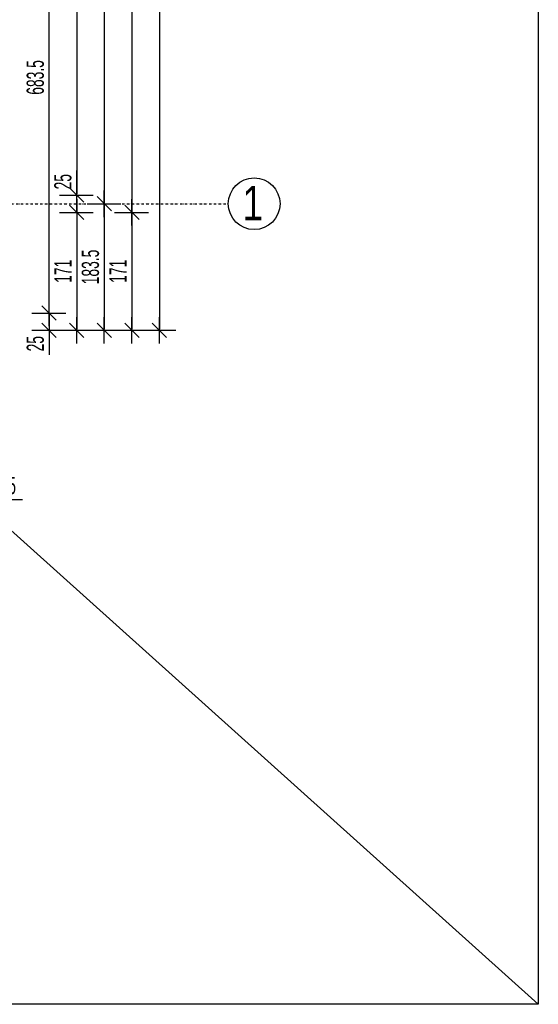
# Model space of a CAD drawing. Header units: millimetres. Extents: x 4959 to 18685, y -2779 to 1721.
# Tile 35 of 41: x 17932 to 18685, y -2278 to -850. Entities that reach past the tile are written whole.
import ezdxf

# ---------------------------------------------------------------- set-up
doc = ezdxf.new("R2010")
doc.units = ezdxf.units.MM
doc.header["$LTSCALE"] = 10
doc.linetypes.add('MO', pattern=[0.7, 0.35, -0.17, 0.01, -0.17])
for name, color, linetype in [('BA_wym', 1, 'Continuous'), ('BD_osm', 1, 'MO'), ('BD_txs', 2, 'Continuous'), ('BD_wic', 1, 'Continuous')]:
    doc.layers.add(name, color=color, linetype=linetype)
doc.styles.add('BIKTS', font='bikromsw.shx', dxfattribs={"width": 0.8})
doc.styles.add('BIKWYM', font='bikromsw.shx', dxfattribs={"width": 0.6})
doc.dimstyles.new('BA_KR_100_cm', dxfattribs={"dimtxt": 25, "dimasz": 1.666667, "dimexe": 24, "dimexo": 0, "dimgap": 0, "dimtad": 0, "dimdec": 1, "dimrnd": 0.5, "dimzin": 9, "dimdsep": 46, "dimtxsty": 'BIKWYM', "dimblk": 'WYM-KR', "dimcen": 0, "dimdle": 20, "dimclrd": 256, "dimclre": 256, "dimclrt": 2, "dimadec": 0, "dimazin": 0, "dimtfac": 0.033333, "dimtdec": 1, "dimtmove": 0, "dimatfit": 3, "dimldrblk": 'WYM-KR', "dimfxl": 25, "dimfxlon": 1, "dimtvp": 0.8, "dimtolj": 1, "dimarcsym": 0})

# ---------------------------------------------------------------- blocks, each defined once
blk = doc.blocks.new('WYM-KR')
at = {"linetype": 'ByBlock'}
blk.add_line((11.52, 0), (-11.52, 0), dxfattribs=at)
at = {"color": 7, "linetype": 'ByBlock'}
blk.add_line((6.24, 6.24), (-6.24, -6.24), dxfattribs=at)
blk = doc.blocks.new('*D348')
at = {"layer": 'BA_wym', "lineweight": -2}
for p, q in [((17862.5, -1505.8), (17862.5, -1569.8)), ((17875, -1505.8), (17875, -1569.8)), ((17860.8, -1545.8), (17859.1, -1545.8)), ((17862.5, -1545.8), (17875, -1545.8)), ((17876.6, -1545.8), (17936.4, -1545.8))]:
    blk.add_line(p, q, dxfattribs=at)
at = {"layer": 'Defpoints', "color": 0}
for p in [(17862.5, -1027.8), (17875, -1300.4), (17875, -1545.8)]:
    blk.add_point(p, dxfattribs=at)
at = {"layer": 'BA_wym', "lineweight": -2, "xscale": 1.666666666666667, "yscale": 1.666666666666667, "zscale": 1.666666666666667}
blk.add_blockref('WYM-KR', (17862.5, -1545.8), dxfattribs=at)
at = {"layer": 'BA_wym', "lineweight": -2, "xscale": 1.666666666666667, "yscale": 1.666666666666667, "zscale": 1.666666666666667, "rotation": 180}
blk.add_blockref('WYM-KR', (17875, -1545.8), dxfattribs=at)
at = {"layer": 'BA_wym', "color": 2, "insert": (17907.3, -1525.8), "char_height": 25, "attachment_point": 5, "style": 'BIKWYM'}
blk.add_mtext('\\A1;12.5', dxfattribs=at)
blk = doc.blocks.new('*D393')
at = {"layer": 'BA_wym', "lineweight": -2}
for p, q in [((17950, -591.9), (17999, -591.9)), ((17975, -1273.7), (17975, -593.6)), ((17950, -1275.4), (17999, -1275.4))]:
    blk.add_line(p, q, dxfattribs=at)
at = {"layer": 'Defpoints', "color": 0}
for p in [(17935, -591.9), (17975, -591.9), (17935, -1275.4)]:
    blk.add_point(p, dxfattribs=at)
at = {"layer": 'BA_wym', "lineweight": -2, "xscale": 1.666666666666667, "yscale": 1.666666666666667, "zscale": 1.666666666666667}
for p, rotation in [((17975, -591.9), 90), ((17975, -1275.4), 270)]:
    blk.add_blockref('WYM-KR', p, dxfattribs=dict(at, rotation=rotation))
at = {"layer": 'BA_wym', "color": 2, "insert": (17955, -933.6), "char_height": 25, "attachment_point": 5, "rotation": 90, "style": 'BIKWYM'}
blk.add_mtext('\\A1;683.5', dxfattribs=at)
blk = doc.blocks.new('*D394')
at = {"layer": 'BA_wym', "lineweight": -2}
for p, q in [((17950, -1275.4), (17999, -1275.4)), ((17975, -1273.7), (17975, -1272.1)), ((17975, -1275.4), (17975, -1300.4)), ((17950, -1300.4), (17999, -1300.4)), ((17975, -1302.1), (17975, -1336.1))]:
    blk.add_line(p, q, dxfattribs=at)
at = {"layer": 'Defpoints', "color": 0}
for p in [(17935, -1275.4), (17935, -1300.4), (17975, -1300.4)]:
    blk.add_point(p, dxfattribs=at)
at = {"layer": 'BA_wym', "lineweight": -2, "xscale": 1.666666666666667, "yscale": 1.666666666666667, "zscale": 1.666666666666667}
for p, rotation in [((17975, -1275.4), 270), ((17975, -1300.4), 90)]:
    blk.add_blockref('WYM-KR', p, dxfattribs=dict(at, rotation=rotation))
at = {"layer": 'BA_wym', "color": 2, "insert": (17955, -1319.9), "char_height": 25, "attachment_point": 5, "rotation": 90, "style": 'BIKWYM'}
blk.add_mtext('\\A1;25', dxfattribs=at)
blk = doc.blocks.new('*D398')
at = {"layer": 'BA_wym', "lineweight": -2}
for p, q in [((17990, -274.4), (18039, -274.4)), ((18015, -276.1), (18015, -1102.7)), ((17990, -1104.4), (18039, -1104.4))]:
    blk.add_line(p, q, dxfattribs=at)
at = {"layer": 'Defpoints', "color": 0}
for p in [(17975, -274.4), (17975, -1104.4), (18015, -1104.4)]:
    blk.add_point(p, dxfattribs=at)
at = {"layer": 'BA_wym', "lineweight": -2, "xscale": 1.666666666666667, "yscale": 1.666666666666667, "zscale": 1.666666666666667}
for p, rotation in [((18015, -274.4), 90), ((18015, -1104.4), 270)]:
    blk.add_blockref('WYM-KR', p, dxfattribs=dict(at, rotation=rotation))
at = {"layer": 'BA_wym', "color": 2, "insert": (17995, -689.4), "char_height": 25, "attachment_point": 5, "rotation": 90, "style": 'BIKWYM'}
blk.add_mtext('\\A1;830', dxfattribs=at)
blk = doc.blocks.new('*D399')
at = {"layer": 'BA_wym', "lineweight": -2}
for p, q in [((18015, -1102.7), (18015, -1068.7)), ((17990, -1104.4), (18039, -1104.4)), ((18015, -1129.4), (18015, -1104.4)), ((17990, -1129.4), (18039, -1129.4)), ((18015, -1131.1), (18015, -1132.7))]:
    blk.add_line(p, q, dxfattribs=at)
at = {"layer": 'Defpoints', "color": 0}
for p in [(17975, -1104.4), (18015, -1104.4), (17975, -1129.4)]:
    blk.add_point(p, dxfattribs=at)
at = {"layer": 'BA_wym', "lineweight": -2, "xscale": 1.666666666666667, "yscale": 1.666666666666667, "zscale": 1.666666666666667}
for p, rotation in [((18015, -1104.4), 270), ((18015, -1129.4), 90)]:
    blk.add_blockref('WYM-KR', p, dxfattribs=dict(at, rotation=rotation))
at = {"layer": 'BA_wym', "color": 2, "insert": (17995, -1084.9), "char_height": 25, "attachment_point": 5, "rotation": 90, "style": 'BIKWYM'}
blk.add_mtext('\\A1;25', dxfattribs=at)
blk = doc.blocks.new('*D400')
at = {"layer": 'BA_wym', "lineweight": -2}
for p, q in [((17990, -1129.4), (18039, -1129.4)), ((18015, -1131.1), (18015, -1298.7)), ((17990, -1300.4), (18039, -1300.4))]:
    blk.add_line(p, q, dxfattribs=at)
at = {"layer": 'Defpoints', "color": 0}
for p in [(17975, -1129.4), (17975, -1300.4), (18015, -1300.4)]:
    blk.add_point(p, dxfattribs=at)
at = {"layer": 'BA_wym', "lineweight": -2, "xscale": 1.666666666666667, "yscale": 1.666666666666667, "zscale": 1.666666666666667}
for p, rotation in [((18015, -1129.4), 90), ((18015, -1300.4), 270)]:
    blk.add_blockref('WYM-KR', p, dxfattribs=dict(at, rotation=rotation))
at = {"layer": 'BA_wym', "color": 2, "insert": (17995, -1214.9), "char_height": 25, "attachment_point": 5, "rotation": 90, "style": 'BIKWYM'}
blk.add_mtext('\\A1;171', dxfattribs=at)
blk = doc.blocks.new('*D405')
at = {"layer": 'BA_wym', "lineweight": -2}
for p, q in [((18030, -366.9), (18079, -366.9)), ((18055, -368.6), (18055, -1115.2)), ((18030, -1116.9), (18079, -1116.9))]:
    blk.add_line(p, q, dxfattribs=at)
at = {"layer": 'Defpoints', "color": 0}
for p in [(18015, -366.9), (18015, -1116.9), (18055, -1116.9)]:
    blk.add_point(p, dxfattribs=at)
at = {"layer": 'BA_wym', "lineweight": -2, "xscale": 1.666666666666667, "yscale": 1.666666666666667, "zscale": 1.666666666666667}
for p, rotation in [((18055, -366.9), 90), ((18055, -1116.9), 270)]:
    blk.add_blockref('WYM-KR', p, dxfattribs=dict(at, rotation=rotation))
at = {"layer": 'BA_wym', "color": 2, "insert": (18035, -741.9), "char_height": 25, "attachment_point": 5, "rotation": 90, "style": 'BIKWYM'}
blk.add_mtext('\\A1;750', dxfattribs=at)
blk = doc.blocks.new('*D406')
at = {"layer": 'BA_wym', "lineweight": -2}
for p, q in [((18030, -1116.9), (18079, -1116.9)), ((18055, -1118.6), (18055, -1298.7)), ((18030, -1300.4), (18079, -1300.4))]:
    blk.add_line(p, q, dxfattribs=at)
at = {"layer": 'Defpoints', "color": 0}
for p in [(18015, -1116.9), (18015, -1300.4), (18055, -1300.4)]:
    blk.add_point(p, dxfattribs=at)
at = {"layer": 'BA_wym', "lineweight": -2, "xscale": 1.666666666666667, "yscale": 1.666666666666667, "zscale": 1.666666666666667}
for p, rotation in [((18055, -1116.9), 90), ((18055, -1300.4), 270)]:
    blk.add_blockref('WYM-KR', p, dxfattribs=dict(at, rotation=rotation))
at = {"layer": 'BA_wym', "color": 2, "insert": (18035, -1208.6), "char_height": 25, "attachment_point": 5, "rotation": 90, "style": 'BIKWYM'}
blk.add_mtext('\\A1;183.5', dxfattribs=at)
blk = doc.blocks.new('*D408')
at = {"layer": 'BA_wym', "lineweight": -2}
for p, q in [((18070, 695.6), (18119, 695.6)), ((18095, 693.9), (18095, -1127.7)), ((18070, -1129.4), (18119, -1129.4))]:
    blk.add_line(p, q, dxfattribs=at)
at = {"layer": 'Defpoints', "color": 0}
for p in [(18055, 695.6), (18055, -1129.4), (18095, -1129.4)]:
    blk.add_point(p, dxfattribs=at)
at = {"layer": 'BA_wym', "lineweight": -2, "xscale": 1.666666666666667, "yscale": 1.666666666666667, "zscale": 1.666666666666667}
for p, rotation in [((18095, 695.6), 90), ((18095, -1129.4), 270)]:
    blk.add_blockref('WYM-KR', p, dxfattribs=dict(at, rotation=rotation))
at = {"layer": 'BA_wym', "color": 2, "insert": (18075, -216.9), "char_height": 25, "attachment_point": 5, "rotation": 90, "style": 'BIKWYM'}
blk.add_mtext('\\A1;1825', dxfattribs=at)
blk = doc.blocks.new('*D409')
at = {"layer": 'BA_wym', "lineweight": -2}
for p, q in [((18070, -1129.4), (18119, -1129.4)), ((18095, -1131.1), (18095, -1298.7)), ((18070, -1300.4), (18119, -1300.4))]:
    blk.add_line(p, q, dxfattribs=at)
at = {"layer": 'Defpoints', "color": 0}
for p in [(18055, -1129.4), (18055, -1300.4), (18095, -1300.4)]:
    blk.add_point(p, dxfattribs=at)
at = {"layer": 'BA_wym', "lineweight": -2, "xscale": 1.666666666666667, "yscale": 1.666666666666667, "zscale": 1.666666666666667}
for p, rotation in [((18095, -1129.4), 90), ((18095, -1300.4), 270)]:
    blk.add_blockref('WYM-KR', p, dxfattribs=dict(at, rotation=rotation))
at = {"layer": 'BA_wym', "color": 2, "insert": (18075, -1214.9), "char_height": 25, "attachment_point": 5, "rotation": 90, "style": 'BIKWYM'}
blk.add_mtext('\\A1;171', dxfattribs=at)
blk = doc.blocks.new('*D410')
at = {"layer": 'BA_wym', "lineweight": -2}
for p, q in [((18110, 746.6), (18159, 746.6)), ((18135, 744.9), (18135, -1298.7)), ((18110, -1300.4), (18159, -1300.4))]:
    blk.add_line(p, q, dxfattribs=at)
at = {"layer": 'Defpoints', "color": 0}
for p in [(18095, 746.6), (18095, -1300.4), (18135, -1300.4)]:
    blk.add_point(p, dxfattribs=at)
at = {"layer": 'BA_wym', "lineweight": -2, "xscale": 1.666666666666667, "yscale": 1.666666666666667, "zscale": 1.666666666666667}
for p, rotation in [((18135, 746.6), 90), ((18135, -1300.4), 270)]:
    blk.add_blockref('WYM-KR', p, dxfattribs=dict(at, rotation=rotation))
at = {"layer": 'BA_wym', "color": 2, "insert": (18115, -276.9), "char_height": 25, "attachment_point": 5, "rotation": 90, "style": 'BIKWYM'}
blk.add_mtext('\\A1;2047', dxfattribs=at)

msp = doc.modelspace()

# ---------------------------------------------------------------- linework, layer by layer
at = {"layer": 'BD_osm'}
msp.add_lwpolyline([(14909.96, -1116.89), (18234.96, -1116.89)], dxfattribs=at)
at = {"layer": 'BD_wic', "color": 5}
msp.add_line((18684.72, -2278.36), (14482.16, 1497.78), dxfattribs=at)
msp.add_lwpolyline([(14482.16, 1497.78), (18684.72, 1497.78), (18684.72, -2278.36), (14482.16, -2278.36)], close=True, dxfattribs=at)
at = {"layer": 'BD_wic'}
msp.add_circle((18272.46, -1116.89), 37.5, dxfattribs=at)

# ---------------------------------------------------------------- texts
at = {"layer": 'BD_txs', "style": 'BIKTS', "width": 0.8}
msp.add_text('1', height=50, dxfattribs=at).set_placement((18255.65, -1140.95))

# ---------------------------------------------------------------- dimensions: what is measured, and where the dimension line sits
at = {"layer": 'BA_wym'}
for base, p1, p2, picture, middle in [((18134.96, -1300.39), (18094.96, 746.61), (18094.96, -1300.39), '*D410', (18114.96, -276.89)), ((18094.96, -1129.39), (18054.96, 695.61), (18054.96, -1129.39), '*D408', (18074.96, -216.89)), ((18014.96, -1104.39), (17974.96, -274.39), (17974.96, -1104.39), '*D398', (17994.96, -689.39)), ((18054.96, -1116.89), (18014.96, -366.89), (18014.96, -1116.89), '*D405', (18034.96, -741.89)), ((17974.96, -591.89), (17934.96, -1275.39), (17934.96, -591.89), '*D393', (17954.96, -933.64)), ((18014.96, -1104.39), (17974.96, -1129.39), (17974.96, -1104.39), '*D399', (17994.96, -1084.86)), ((18054.96, -1300.39), (18014.96, -1116.89), (18014.96, -1300.39), '*D406', (18034.96, -1208.64)), ((18014.96, -1300.39), (17974.96, -1129.39), (17974.96, -1300.39), '*D400', (17994.96, -1214.89)), ((18094.96, -1300.39), (18054.96, -1129.39), (18054.96, -1300.39), '*D409', (18074.96, -1214.89)), ((17974.96, -1300.39), (17934.96, -1275.39), (17934.96, -1300.39), '*D394', (17954.96, -1319.91))]:
    dim = msp.add_linear_dim(base=base, p1=p1, p2=p2, angle=90, dimstyle='BA_KR_100_cm', override={"dimatfit": 1}, dxfattribs=at)
    dim.commit()
    dim.dimension.update_dxf_attribs({"geometry": picture, "text_midpoint": middle})
dim = msp.add_linear_dim(base=(17874.96, -1545.84), p1=(17862.46, -1027.79), p2=(17874.96, -1300.39), dimstyle='BA_KR_100_cm', override={"dimblk": 'WYM-KR', "dimatfit": 1, "dimfxl": 40}, dxfattribs=at)
dim.commit()
dim.dimension.update_dxf_attribs({"geometry": '*D348', "text_midpoint": (17907.34, -1525.84)})

doc.saveas('drawing.dxf')
